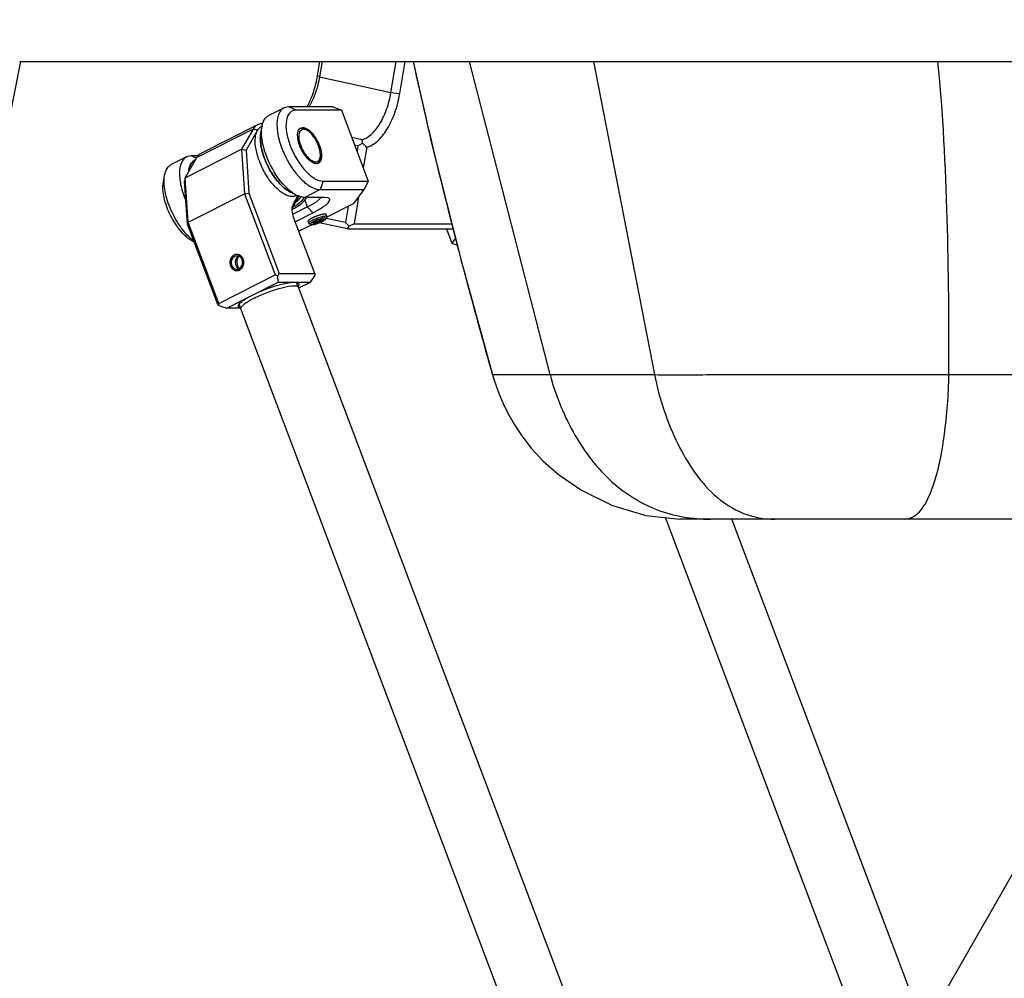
# Model space of a CAD drawing. Header units: millimetres. Extents: x -491 to 2059, y -393 to 795.
# Tile 6 of 256: x -338 to -323, y -77 to -62. Entities that reach past the tile are written whole.
import ezdxf

# ---------------------------------------------------------------- set-up
doc = ezdxf.new("R2010")
doc.units = ezdxf.units.MM
doc.header["$LTSCALE"] = 462.55
doc.layers.get('0').update_dxf_attribs({"linetype": 'CONTINUOUS'})
for name, color, linetype in [('2ND_ARM_V2_PITCH_ABL324', 7, 'CONTINUOUS'), ('_0302_DELTA_BOTTOM_COVER-3T_PBL369', 7, 'CONTINUOUS'), ('A2200202_ABL330', 7, 'CONTINUOUS'), ('A2300201_ABL322', 7, 'CONTINUOUS'), ('A2300201_ABL403', 7, 'CONTINUOUS'), ('DR1SM11A1001_ABL328', 7, 'CONTINUOUS'), ('DR1SM11P1003_PBL329', 7, 'CONTINUOUS'), ('FWSRM-D10-V4-E2-T2_5_PBL774', 7, 'CONTINUOUS'), ('M2200201_PBL331', 7, 'CONTINUOUS'), ('M2300101_PBL325', 7, 'CONTINUOUS'), ('M2300101_PBL337', 7, 'CONTINUOUS'), ('M2300201_PBL323', 7, 'CONTINUOUS'), ('M2300301_PBL385', 7, 'CONTINUOUS'), ('M2300301_PBL417', 7, 'CONTINUOUS'), ('M2300602_PBL341', 7, 'CONTINUOUS'), ('SSHH-ST-M3-5_203_PBL336', 7, 'CONTINUOUS'), ('WFM_0608_06_2_PBL326', 7, 'CONTINUOUS'), ('WFM_0608_06_2_PBL327', 7, 'CONTINUOUS'), ('왼쪽_14_VBL319', 7, 'CONTINUOUS')]:
    doc.layers.add(name, color=color, linetype=linetype)

# ---------------------------------------------------------------- blocks, each defined once
blk = doc.blocks.new('M2300201_PBL323', base_point=(1563.32, 3270.72))
at = {"layer": 'M2300201_PBL323', "color": 2}
for p, q in [((1563.84, 3284.17), (1555.11, 3279.77)), ((1564.51, 3283.97), (1563.84, 3284.17)), ((1570.06, 3272.59), (1569.94, 3272))]:
    blk.add_line(p, q, dxfattribs=at)
at = {"layer": 'M2300201_PBL323', "color": 7}
for p, q in [((1564.49, 3284.81), (1555.76, 3280.41)), ((1563.84, 3284.17), (1562.06, 3281.04)), ((1564.51, 3283.97), (1562.77, 3280.9)), ((1565.03, 3284.52), (1565.03, 3284.52)), ((1565.03, 3284.52), (1565.03, 3284.52)), ((1553.33, 3276.64), (1562.06, 3281.04)), ((1562.06, 3281.04), (1562.5, 3274.16)), ((1562.06, 3281.04), (1562.77, 3280.9)), ((1562.77, 3280.9), (1563.19, 3274.24)), ((1553.33, 3276.64), (1555.11, 3279.77)), ((1553.33, 3276.64), (1553.24, 3276.1)), ((1553.66, 3269.44), (1553.24, 3276.1)), ((1553.76, 3269.76), (1553.33, 3276.64)), ((1553.76, 3269.76), (1562.5, 3274.16)), ((1562.5, 3274.16), (1563.19, 3274.24)), ((1562.5, 3274.16), (1567.25, 3261.6)), ((1563.19, 3274.24), (1567.89, 3261.8)), ((1569.94, 3272), (1570.95, 3273.79)), ((1570.06, 3272.59), (1570.77, 3273.84)), ((1569.92, 3272.19), (1570.06, 3272.59)), ((1573.39, 3261.8), (1570.21, 3270.21)), ((1553.76, 3269.76), (1553.66, 3269.44)), ((1558.37, 3257), (1553.66, 3269.44)), ((1558.51, 3257.2), (1553.76, 3269.76)), ((1558.51, 3257.2), (1567.25, 3261.6)), ((1567.25, 3261.6), (1567.66, 3261.47)), ((1567.66, 3261.47), (1567.89, 3261.8)), ((1567.69, 3260.48), (1567.66, 3261.47)), ((1567.89, 3261.8), (1573.39, 3261.8)), ((1572.69, 3260.48), (1573.41, 3261.47)), ((1573.39, 3261.8), (1573.41, 3261.47)), ((1559.76, 3256.48), (1567.69, 3260.48)), ((1567.69, 3260.48), (1572.69, 3260.48)), ((1570.92, 3259.58), (1572.69, 3260.48)), ((1558.37, 3257), (1558.53, 3256.87)), ((1558.53, 3256.87), (1558.51, 3257.2)), ((1558.53, 3256.87), (1559.76, 3256.48)), ((1561.9, 3256.48), (1559.76, 3256.48))]:
    blk.add_line(p, q, dxfattribs=at)
for centre, radius, start, end in [((1566.13, 3283.05), 1.86, 148.9736, 150.4531), ((1565.68, 3283.44), 1.26, 116.9695, 120.9067), ((1561.92, 3263.75), 0.794, 111.5305, 126.3945), ((1570.42, 3260.25), 0.258, 44.777, 47.7376), ((1569.89, 3260.56), 1.12, 322.4558, 323.6766), ((1562.54, 3256.42), 1.1, 143.1557, 143.6841), ((1561.91, 3257.04), 0.259, 172.0187, 177.6867), ((1562.12, 3257.7), 1.21, 257.5437, 260.8456)]:
    blk.add_arc(centre, radius, start, end, dxfattribs=at)
for points, knots in [([(1564.49, 3284.81), (1564.42, 3284.78), (1564.16, 3284.62), (1563.95, 3284.37), (1563.84, 3284.17)], [0, 0, 0, 0, 0.239862, 1, 1, 1, 1]), ([(1565.32, 3284.96), (1565.24, 3284.97), (1564.96, 3284.97), (1564.67, 3284.91), (1564.49, 3284.81)], [0, 0, 0, 0, 0.264987, 1, 1, 1, 1]), ([(1565.03, 3284.52), (1564.88, 3284.43), (1564.7, 3284.26), (1564.57, 3284.07), (1564.53, 3284.01)], [0, 0, 0, 0, 0.735945, 1, 1, 1, 1]), ([(1555.11, 3279.77), (1555.15, 3279.84), (1555.31, 3280.1), (1555.56, 3280.31), (1555.76, 3280.41)], [0, 0, 0, 0, 0.266751, 1, 1, 1, 1]), ([(1570.21, 3270.21), (1570.15, 3270.36), (1569.97, 3270.92), (1569.87, 3271.5), (1569.89, 3271.92)], [0, 0, 0, 0, 0.276982, 1, 1, 1, 1]), ([(1561.32, 3264.54), (1561.03, 3264.54), (1560.41, 3264.12), (1560.39, 3263.41), (1560.51, 3263.11)], [0, 0, 0, 0, 0.473378, 1, 1, 1, 1]), ([(1561.45, 3264.39), (1561.27, 3264.26), (1561.03, 3263.82), (1561.08, 3263.33), (1561.16, 3263.11)], [0, 0, 0, 0, 0.48092, 1, 1, 1, 1]), ([(1561.63, 3262.56), (1561.86, 3262.66), (1562.24, 3263.1), (1562.23, 3263.68), (1562.13, 3263.93)], [0, 0, 0, 0, 0.482398, 1, 1, 1, 1]), ([(1562.13, 3263.93), (1562.11, 3263.99), (1562, 3264.22), (1561.81, 3264.4), (1561.64, 3264.48)], [0, 0, 0, 0, 0.262221, 1, 1, 1, 1]), ([(1560.51, 3263.11), (1560.57, 3262.94), (1560.79, 3262.62), (1561.15, 3262.49), (1561.32, 3262.49)], [0, 0, 0, 0, 0.518929, 1, 1, 1, 1]), ([(1563.73, 3258.48), (1564.86, 3259.05), (1566.59, 3259.73), (1568.78, 3260.32), (1569.77, 3260.48), (1570.19, 3260.48)], [0, 0, 0, 0, 0.559951, 0.813659, 1, 1, 1, 1]), ([(1570.61, 3260.44), (1570.62, 3260.44), (1570.64, 3260.43), (1570.67, 3260.42), (1570.68, 3260.42)], [0, 0, 0, 0, 0.511776, 1, 1, 1, 1]), ([(1570.68, 3260.42), (1570.69, 3260.42), (1570.7, 3260.41), (1570.72, 3260.4), (1570.73, 3260.4)], [0, 0, 0, 0, 0.512132, 1, 1, 1, 1]), ([(1570.73, 3260.4), (1570.82, 3260.36), (1571, 3260.19), (1570.86, 3259.98), (1570.8, 3259.89)], [0, 0, 0, 0, 0.450695, 1, 1, 1, 1]), ([(1561.71, 3257.14), (1561.92, 3257.38), (1562.59, 3257.87), (1563.29, 3258.26), (1563.73, 3258.48)], [0, 0, 0, 0, 0.403081, 1, 1, 1, 1]), ([(1561.86, 3256.51), (1561.75, 3256.54), (1561.52, 3256.61), (1561.54, 3256.86), (1561.58, 3256.94)], [0, 0, 0, 0, 0.547803, 1, 1, 1, 1]), ([(1561.67, 3256.96), (1561.66, 3256.98), (1561.65, 3257), (1561.65, 3257.03), (1561.65, 3257.05)], [0, 0, 0, 0, 0.489851, 1, 1, 1, 1]), ([(1561.66, 3257.07), (1561.67, 3257.08), (1561.68, 3257.1), (1561.7, 3257.13), (1561.71, 3257.14)], [0, 0, 0, 0, 0.488606, 1, 1, 1, 1])]:
    blk.add_open_spline(points, degree=3, knots=knots, dxfattribs=at)
for points in [[(1569.89, 3271.92), (1569.89, 3272.01), (1569.9, 3272.1), (1569.92, 3272.19)], [(1569.9, 3271.92), (1569.91, 3271.94), (1569.92, 3271.97), (1569.94, 3272)], [(1561.64, 3264.48), (1561.54, 3264.52), (1561.43, 3264.54), (1561.32, 3264.54)], [(1561.16, 3263.11), (1561.23, 3262.94), (1561.33, 3262.78), (1561.46, 3262.67)], [(1561.32, 3262.49), (1561.43, 3262.49), (1561.53, 3262.52), (1561.63, 3262.56)], [(1561.46, 3262.67), (1561.51, 3262.63), (1561.57, 3262.59), (1561.62, 3262.57)], [(1570.19, 3260.48), (1570.3, 3260.48), (1570.41, 3260.47), (1570.52, 3260.46)], [(1570.52, 3260.46), (1570.55, 3260.45), (1570.58, 3260.45), (1570.61, 3260.44)], [(1570.6, 3260.43), (1570.62, 3260.41), (1570.64, 3260.39), (1570.65, 3260.36)], [(1570.65, 3260.36), (1570.66, 3260.32), (1570.66, 3260.28), (1570.66, 3260.24)], [(1561.58, 3256.94), (1561.6, 3256.98), (1561.62, 3257.03), (1561.65, 3257.06)], [(1561.73, 3256.88), (1561.7, 3256.9), (1561.68, 3256.93), (1561.67, 3256.96)]]:
    blk.add_open_spline(points, degree=3, dxfattribs=at)
at = {"layer": 'M2300201_PBL323', "color": 134}
for points in [[(1562.31, 3264.02), (1562.3, 3264.04), (1562.29, 3264.07), (1562.26, 3264.13), (1562.24, 3264.17), (1562.23, 3264.2), (1562.22, 3264.22), (1562.21, 3264.23), (1562.2, 3264.24), (1562.19, 3264.26), (1562.17, 3264.29), (1562.14, 3264.33), (1562.11, 3264.36), (1562.09, 3264.39), (1562.08, 3264.41), (1562.07, 3264.42), (1562.06, 3264.43), (1562.05, 3264.44), (1562.02, 3264.46), (1561.99, 3264.49), (1561.96, 3264.53), (1561.93, 3264.55), (1561.92, 3264.56), (1561.91, 3264.57), (1561.9, 3264.58), (1561.88, 3264.59), (1561.85, 3264.6), (1561.81, 3264.63), (1561.77, 3264.65), (1561.74, 3264.67), (1561.73, 3264.68), (1561.72, 3264.68), (1561.7, 3264.69), (1561.69, 3264.69), (1561.66, 3264.7), (1561.61, 3264.72), (1561.57, 3264.73), (1561.54, 3264.74), (1561.53, 3264.75), (1561.51, 3264.75), (1561.5, 3264.75), (1561.48, 3264.75), (1561.45, 3264.76), (1561.41, 3264.76), (1561.36, 3264.76), (1561.33, 3264.77), (1561.32, 3264.77), (1561.3, 3264.77), (1561.29, 3264.77), (1561.27, 3264.77), (1561.24, 3264.76), (1561.2, 3264.76), (1561.15, 3264.75), (1561.12, 3264.75), (1561.11, 3264.74), (1561.09, 3264.74), (1561.08, 3264.74), (1561.06, 3264.73), (1561.03, 3264.72), (1560.99, 3264.7), (1560.95, 3264.69), (1560.92, 3264.68), (1560.9, 3264.67), (1560.89, 3264.67), (1560.88, 3264.66), (1560.86, 3264.65), (1560.83, 3264.63), (1560.8, 3264.61), (1560.76, 3264.58), (1560.73, 3264.56), (1560.71, 3264.55), (1560.7, 3264.55), (1560.69, 3264.54), (1560.68, 3264.52), (1560.66, 3264.5), (1560.62, 3264.47), (1560.59, 3264.43), (1560.57, 3264.41), (1560.55, 3264.4), (1560.54, 3264.39), (1560.53, 3264.38), (1560.52, 3264.36), (1560.5, 3264.33), (1560.48, 3264.29), (1560.45, 3264.25), (1560.43, 3264.22), (1560.42, 3264.21), (1560.41, 3264.2), (1560.41, 3264.18), (1560.4, 3264.16), (1560.38, 3264.13), (1560.36, 3264.09), (1560.34, 3264.04), (1560.33, 3264.01), (1560.32, 3263.99), (1560.31, 3263.98), (1560.31, 3263.96), (1560.3, 3263.94), (1560.3, 3263.91), (1560.28, 3263.86), (1560.27, 3263.81), (1560.26, 3263.78), (1560.26, 3263.76), (1560.25, 3263.74), (1560.25, 3263.73), (1560.25, 3263.71), (1560.25, 3263.67), (1560.25, 3263.62), (1560.24, 3263.57), (1560.24, 3263.53), (1560.24, 3263.51), (1560.24, 3263.5), (1560.24, 3263.48), (1560.24, 3263.46), (1560.25, 3263.43), (1560.25, 3263.38), (1560.26, 3263.33), (1560.26, 3263.29), (1560.26, 3263.27), (1560.26, 3263.26), (1560.27, 3263.24), (1560.27, 3263.22), (1560.28, 3263.19), (1560.3, 3263.14), (1560.31, 3263.08), (1560.32, 3263.04), (1560.33, 3263.02)], [(1560.33, 3263.02), (1560.34, 3263), (1560.35, 3262.97), (1560.38, 3262.91), (1560.4, 3262.87), (1560.42, 3262.84), (1560.43, 3262.82), (1560.43, 3262.81), (1560.44, 3262.79), (1560.45, 3262.78), (1560.47, 3262.75), (1560.5, 3262.71), (1560.53, 3262.67), (1560.55, 3262.65), (1560.56, 3262.63), (1560.57, 3262.62), (1560.58, 3262.61), (1560.59, 3262.6), (1560.62, 3262.58), (1560.65, 3262.54), (1560.69, 3262.51), (1560.71, 3262.49), (1560.72, 3262.48), (1560.73, 3262.47), (1560.75, 3262.46), (1560.76, 3262.45), (1560.79, 3262.44), (1560.83, 3262.41), (1560.87, 3262.39), (1560.9, 3262.37), (1560.91, 3262.36), (1560.93, 3262.35), (1560.94, 3262.35), (1560.96, 3262.35), (1560.98, 3262.34), (1561.03, 3262.32), (1561.07, 3262.31), (1561.1, 3262.3), (1561.12, 3262.29), (1561.13, 3262.29), (1561.14, 3262.29), (1561.16, 3262.29), (1561.19, 3262.28), (1561.23, 3262.28), (1561.28, 3262.28), (1561.31, 3262.27), (1561.33, 3262.27), (1561.34, 3262.27), (1561.35, 3262.27), (1561.37, 3262.27), (1561.4, 3262.28), (1561.44, 3262.28), (1561.49, 3262.29), (1561.52, 3262.29), (1561.54, 3262.3), (1561.55, 3262.3), (1561.56, 3262.3), (1561.58, 3262.31), (1561.61, 3262.32), (1561.65, 3262.34), (1561.69, 3262.35), (1561.72, 3262.36), (1561.74, 3262.37), (1561.75, 3262.37), (1561.77, 3262.38), (1561.78, 3262.39), (1561.81, 3262.41), (1561.85, 3262.43), (1561.88, 3262.46), (1561.91, 3262.48), (1561.93, 3262.49), (1561.94, 3262.49), (1561.95, 3262.5), (1561.96, 3262.52), (1561.99, 3262.54), (1562.02, 3262.57), (1562.05, 3262.6), (1562.08, 3262.63), (1562.09, 3262.64), (1562.1, 3262.65), (1562.11, 3262.66), (1562.12, 3262.68), (1562.14, 3262.71), (1562.16, 3262.75), (1562.19, 3262.79), (1562.21, 3262.81), (1562.22, 3262.83), (1562.23, 3262.84), (1562.24, 3262.86), (1562.24, 3262.87), (1562.26, 3262.91), (1562.28, 3262.95), (1562.3, 3263), (1562.31, 3263.03), (1562.32, 3263.05), (1562.33, 3263.06), (1562.33, 3263.08), (1562.34, 3263.1), (1562.35, 3263.13), (1562.36, 3263.18), (1562.37, 3263.23), (1562.38, 3263.26), (1562.38, 3263.28), (1562.39, 3263.3), (1562.39, 3263.31), (1562.39, 3263.33), (1562.39, 3263.37), (1562.39, 3263.42), (1562.4, 3263.47), (1562.4, 3263.51), (1562.4, 3263.53), (1562.4, 3263.54), (1562.4, 3263.56), (1562.4, 3263.58), (1562.4, 3263.61), (1562.39, 3263.66), (1562.39, 3263.71), (1562.38, 3263.75), (1562.38, 3263.77), (1562.38, 3263.78), (1562.37, 3263.8), (1562.37, 3263.82), (1562.36, 3263.85), (1562.35, 3263.9), (1562.33, 3263.96), (1562.32, 3264), (1562.31, 3264.02)]]:
    blk.add_open_spline(points, degree=3, knots=[0, 0, 0, 0, 0.015625, 0.03125, 0.046875, 0.054688, 0.058594, 0.0625, 0.066406, 0.070312, 0.078125, 0.09375, 0.109375, 0.117188, 0.121094, 0.125, 0.128906, 0.132812, 0.140625, 0.15625, 0.171875, 0.179688, 0.183594, 0.1875, 0.191406, 0.195312, 0.203125, 0.21875, 0.234375, 0.242188, 0.246094, 0.25, 0.253906, 0.257812, 0.265625, 0.28125, 0.296875, 0.304688, 0.308594, 0.3125, 0.316406, 0.320312, 0.328125, 0.34375, 0.359375, 0.367188, 0.371094, 0.375, 0.378906, 0.382812, 0.390625, 0.40625, 0.421875, 0.429688, 0.433594, 0.4375, 0.441406, 0.445312, 0.453125, 0.46875, 0.484375, 0.492188, 0.496094, 0.5, 0.503906, 0.507812, 0.515625, 0.53125, 0.546875, 0.554688, 0.558594, 0.5625, 0.566406, 0.570312, 0.578125, 0.59375, 0.609375, 0.617188, 0.621094, 0.625, 0.628906, 0.632812, 0.640625, 0.65625, 0.671875, 0.679688, 0.683594, 0.6875, 0.691406, 0.695312, 0.703125, 0.71875, 0.734375, 0.742188, 0.746094, 0.75, 0.753906, 0.757812, 0.765625, 0.78125, 0.796875, 0.804688, 0.808594, 0.8125, 0.816406, 0.820312, 0.828125, 0.84375, 0.859375, 0.867188, 0.871094, 0.875, 0.878906, 0.882812, 0.890625, 0.90625, 0.921875, 0.929688, 0.933594, 0.9375, 0.941406, 0.945312, 0.953125, 0.96875, 0.984375, 1, 1, 1, 1], dxfattribs=at)
blk = doc.blocks.new('WFM_0608_06_2_PBL326', base_point=(1567.39, 3279.17))
at = {"layer": 'WFM_0608_06_2_PBL326', "color": 7}
for p, q in [((1565.22, 3284.62), (1565.11, 3284.57)), ((1570.62, 3273.91), (1570.51, 3273.85))]:
    blk.add_line(p, q, dxfattribs=at)
blk.add_arc((1571.26, 3277.68), 3.67, 242.5044, 244.1283, dxfattribs=at)
for points, knots in [([(1569.89, 3273.71), (1569.47, 3273.71), (1568.79, 3273.96), (1567.99, 3274.52), (1567.07, 3275.35), (1566.02, 3276.69), (1565.02, 3278.54), (1564.35, 3280.47), (1564.12, 3282.03), (1564.2, 3283.11), (1564.37, 3283.76), (1564.67, 3284.26), (1564.96, 3284.49), (1565.11, 3284.57)], [0, 0, 0, 0, 0.092907, 0.151255, 0.217087, 0.36602, 0.526236, 0.681274, 0.815862, 0.87227, 0.920814, 0.962499, 1, 1, 1, 1]), ([(1565.01, 3283.51), (1565, 3283.42), (1564.95, 3283.02), (1564.95, 3282.61), (1564.97, 3282.3)], [0, 0, 0, 0, 0.231181, 1, 1, 1, 1]), ([(1564.97, 3282.3), (1565.02, 3281.65), (1565.3, 3280.29), (1566.1, 3278.35), (1567.19, 3276.55), (1568.11, 3275.51), (1568.6, 3275.09)], [0, 0, 0, 0, 0.236311, 0.499992, 0.763678, 1, 1, 1, 1]), ([(1568.6, 3275.09), (1568.68, 3275.02), (1568.98, 3274.77), (1569.31, 3274.56), (1569.56, 3274.42)], [0, 0, 0, 0, 0.268092, 1, 1, 1, 1]), ([(1570.51, 3273.85), (1570.46, 3273.83), (1570.27, 3273.74), (1570.05, 3273.71), (1569.89, 3273.71)], [0, 0, 0, 0, 0.243734, 1, 1, 1, 1])]:
    blk.add_open_spline(points, degree=3, knots=knots, dxfattribs=at)
blk = doc.blocks.new('WFM_0608_06_2_PBL327', base_point=(1554.39, 3278.51))
at = {"layer": 'WFM_0608_06_2_PBL327', "color": 7}
blk.add_line((1554.79, 3279.37), (1554.92, 3279.43), dxfattribs=at)
blk.add_open_spline([(1553.86, 3277.59), (1553.88, 3277.8), (1553.94, 3278.18), (1554.13, 3278.7), (1554.41, 3279.11), (1554.66, 3279.3), (1554.79, 3279.37)], degree=3, knots=[0, 0, 0, 0, 0.29851, 0.559319, 0.788826, 1, 1, 1, 1], dxfattribs=at)
blk = doc.blocks.new('M2300301_PBL385', base_point=(1628.29, 3093.5))
at = {"layer": 'M2300301_PBL385', "color": 7}
for p, q in [((1570.83, 3259.73), (1570.57, 3260.43)), ((1635.48, 3088.72), (1570.86, 3259.7)), ((1561.94, 3256.38), (1561.67, 3257.09)), ((1629.35, 3077.99), (1561.94, 3256.34))]:
    blk.add_line(p, q, dxfattribs=at)
for centre, radius, start, end in [((1562.43, 3263.81), 1.08, 142.7784, 145.2609), ((1570.68, 3259.64), 0.193, 20.7285, 31.1069)]:
    blk.add_arc(centre, radius, start, end, dxfattribs=at)
for points in [[(1561.54, 3264.42), (1561.19, 3263.92), (1561.28, 3263.06), (1561.66, 3262.57)], [(1570.73, 3259.83), (1570.78, 3259.81), (1570.82, 3259.78), (1570.84, 3259.74)], [(1561.93, 3256.38), (1561.93, 3256.41), (1561.93, 3256.45), (1561.94, 3256.48)]]:
    blk.add_open_spline(points, degree=3, dxfattribs=at)
for points, knots in [([(1564.02, 3258.02), (1564.66, 3258.34), (1565.99, 3258.92), (1567.91, 3259.55), (1569.38, 3259.89), (1570.28, 3259.94), (1570.62, 3259.89), (1570.73, 3259.83)], [0, 0, 0, 0, 0.306122, 0.614429, 0.860873, 0.945255, 1, 1, 1, 1]), ([(1561.94, 3256.48), (1561.97, 3256.59), (1562.17, 3256.85), (1562.84, 3257.4), (1563.51, 3257.77), (1564.02, 3258.02)], [0, 0, 0, 0, 0.137216, 0.353632, 1, 1, 1, 1]), ([(1561.94, 3256.34), (1561.94, 3256.34), (1561.94, 3256.36), (1561.93, 3256.37), (1561.93, 3256.38)], [0, 0, 0, 0, 0.497074, 1, 1, 1, 1])]:
    blk.add_open_spline(points, degree=3, knots=knots, dxfattribs=at)
blk = doc.blocks.new('A2300201_ABL322', base_point=(1631.38, 3093.43))
at = {"layer": 'M2300201_PBL323'}
blk.add_blockref('M2300201_PBL323', (1563.32, 3270.72), dxfattribs=at)
at = {"layer": 'M2300301_PBL385'}
blk.add_blockref('M2300301_PBL385', (1628.29, 3093.5), dxfattribs=at)
at = {"layer": 'WFM_0608_06_2_PBL326'}
blk.add_blockref('WFM_0608_06_2_PBL326', (1567.39, 3279.17), dxfattribs=at)
at = {"layer": 'WFM_0608_06_2_PBL327'}
blk.add_blockref('WFM_0608_06_2_PBL327', (1554.39, 3278.51), dxfattribs=at)
blk = doc.blocks.new('M2300101_PBL325', base_point=(1565.76, 3277.17))
at = {"layer": 'M2300101_PBL325', "color": 7}
for p, q in [((1568.63, 3287.46), (1566.25, 3286.26)), ((1569.35, 3287.62), (1568.63, 3287.46)), ((1576.15, 3287.62), (1569.35, 3287.62)), ((1577.49, 3287.11), (1570.49, 3287.11)), ((1576.15, 3287.62), (1577.49, 3287.11)), ((1577.49, 3287.11), (1581.65, 3276.11)), ((1565.02, 3283.56), (1565.22, 3284.62)), ((1571.2, 3284.33), (1571.52, 3284.4)), ((1553.55, 3279.86), (1551.17, 3278.66)), ((1554.27, 3280.02), (1553.55, 3279.86)), ((1555.35, 3280.02), (1554.27, 3280.02)), ((1554.71, 3279.32), (1554.71, 3279.32)), ((1554.71, 3279.32), (1554.71, 3279.32)), ((1549.94, 3275.96), (1550.14, 3277.02)), ((1574.65, 3276.11), (1581.65, 3276.11)), ((1581.65, 3276.11), (1581, 3274.79)), ((1574.2, 3274.79), (1581, 3274.79)), ((1579.41, 3272.63), (1581, 3274.79)), ((1569.65, 3274.38), (1570.62, 3273.91)), ((1574.82, 3273.59), (1571.82, 3273.59)), ((1575.47, 3273.5), (1574.82, 3273.59)), ((1569.98, 3270.99), (1572.21, 3272.11)), ((1579.41, 3272.63), (1575.24, 3270.53)), ((1570.36, 3269.83), (1573.06, 3271.19)), ((1572.95, 3269.37), (1570.92, 3268.35)), ((1554.57, 3266.78), (1554.69, 3266.72))]:
    blk.add_line(p, q, dxfattribs=at)
at = {"layer": 'M2300101_PBL325', "color": 2}
for p, q in [((1570.49, 3287.11), (1569.35, 3287.62)), ((1555.05, 3279.67), (1554.27, 3280.02)), ((1574.65, 3276.11), (1574.2, 3274.79)), ((1574.2, 3274.79), (1571.82, 3273.59)), ((1571.82, 3273.16), (1572.21, 3272.11)), ((1572.21, 3272.11), (1573.06, 3271.19))]:
    blk.add_line(p, q, dxfattribs=at)
at = {"layer": 'M2300101_PBL325', "color": 7}
for centre, radius, start, end in [((1569.35, 3283.85), 4.2, 169.4478, 170.1688), ((1571.53, 3283.71), 0.707, 130.0012, 136.8773), ((1571.5, 3283.74), 0.669, 127.5103, 129.9517), ((1571.49, 3283.75), 0.65, 116.7265, 127.5175), ((1568.25, 3279.4), 6.25, 20.7055, 21.2697), ((1555.36, 3278.24), 1.26, 116.9241, 120.8338), ((1573.63, 3279.6), 0.786, 269.9674, 274.9499), ((1573.64, 3279.53), 0.72, 274.9198, 283.2872), ((1573.79, 3279.8), 6.7, 232.7398, 232.9128), ((1569.01, 3275.51), 3.65, 320.0708, 325.8084), ((1569, 3275.52), 3.67, 325.807, 328.2667), ((1568.52, 3275.65), 4.09, 289.332, 289.858), ((1568.51, 3275.67), 4.12, 289.8591, 291.4546)]:
    blk.add_arc(centre, radius, start, end, dxfattribs=at)
for points, knots in [([(1568.63, 3287.46), (1568.26, 3287.28), (1567.81, 3286.69), (1567.57, 3285.76), (1567.47, 3284.5), (1567.74, 3282.68), (1568.78, 3279.7), (1570.47, 3277.01), (1572.59, 3275.22), (1573.71, 3274.79), (1574.2, 3274.79)], [0, 0, 0, 0, 0.078184, 0.126861, 0.183428, 0.318383, 0.473847, 0.782626, 0.90683, 1, 1, 1, 1]), ([(1570.49, 3287.11), (1570.31, 3287.11), (1569.94, 3287.04), (1569.27, 3286.56), (1568.85, 3285.33), (1568.96, 3283.57), (1569.53, 3281.53), (1570.52, 3279.5), (1571.79, 3277.76), (1573.14, 3276.54), (1574.19, 3276.11), (1574.65, 3276.11)], [0, 0, 0, 0, 0.039228, 0.077648, 0.169596, 0.295643, 0.44961, 0.614935, 0.771911, 0.903088, 1, 1, 1, 1]), ([(1565.22, 3284.62), (1565.29, 3284.98), (1565.49, 3285.63), (1565.98, 3286.13), (1566.25, 3286.26)], [0, 0, 0, 0, 0.549289, 1, 1, 1, 1]), ([(1565.18, 3282.94), (1565.16, 3283.09), (1565.12, 3283.63), (1565.14, 3284.18), (1565.21, 3284.57)], [0, 0, 0, 0, 0.271151, 1, 1, 1, 1]), ([(1573.63, 3278.81), (1573.43, 3278.81), (1572.97, 3278.97), (1572.09, 3279.68), (1571.21, 3281.03), (1570.65, 3282.64), (1570.72, 3283.88), (1571.01, 3284.19)], [0, 0, 0, 0, 0.090615, 0.209963, 0.509316, 0.803672, 1, 1, 1, 1]), ([(1572.19, 3284.18), (1572.61, 3283.93), (1573.36, 3283.14), (1573.87, 3282.2), (1574.08, 3281.67)], [0, 0, 0, 0, 0.457252, 1, 1, 1, 1]), ([(1569.13, 3274.68), (1568.47, 3275.13), (1567.24, 3276.41), (1565.88, 3278.7), (1565.04, 3281.16), (1564.89, 3282.84), (1565.02, 3283.56)], [0, 0, 0, 0, 0.236768, 0.51366, 0.782946, 1, 1, 1, 1]), ([(1569.25, 3274.86), (1568.12, 3275.89), (1566.35, 3278.47), (1565.33, 3281.42), (1565.18, 3282.94)], [0, 0, 0, 0, 0.499852, 1, 1, 1, 1]), ([(1574.1, 3281.61), (1574.25, 3281.2), (1574.45, 3280.46), (1574.44, 3279.66), (1574.32, 3279.35)], [0, 0, 0, 0, 0.56748, 1, 1, 1, 1]), ([(1553.55, 3279.86), (1553.19, 3279.68), (1552.56, 3278.87), (1552.36, 3277.23), (1552.63, 3275.22), (1553.1, 3273.81), (1553.41, 3273.08)], [0, 0, 0, 0, 0.16608, 0.386924, 0.671206, 1, 1, 1, 1]), ([(1554.71, 3279.32), (1554.59, 3279.25), (1554.1, 3278.82), (1553.92, 3278.14), (1553.87, 3277.64)], [0, 0, 0, 0, 0.214686, 1, 1, 1, 1]), ([(1574.32, 3279.35), (1574.3, 3279.29), (1574.22, 3279.11), (1574.08, 3278.95), (1573.95, 3278.89)], [0, 0, 0, 0, 0.27839, 1, 1, 1, 1]), ([(1550.14, 3277.02), (1550.21, 3277.38), (1550.41, 3278.03), (1550.9, 3278.53), (1551.17, 3278.66)], [0, 0, 0, 0, 0.549289, 1, 1, 1, 1]), ([(1554.63, 3266.88), (1553.89, 3267.45), (1552.54, 3268.95), (1551.05, 3271.57), (1550.13, 3274.33), (1549.99, 3276.21), (1550.14, 3277.02)], [0, 0, 0, 0, 0.242927, 0.519615, 0.785475, 1, 1, 1, 1]), ([(1554.57, 3266.78), (1553.85, 3267.13), (1552.49, 3268.38), (1550.97, 3270.72), (1549.99, 3273.34), (1549.8, 3275.18), (1549.94, 3275.96)], [0, 0, 0, 0, 0.223068, 0.499993, 0.776921, 1, 1, 1, 1]), ([(1570.62, 3273.91), (1570.55, 3273.94), (1570.24, 3274.1), (1569.96, 3274.29), (1569.75, 3274.45)], [0, 0, 0, 0, 0.235218, 1, 1, 1, 1]), ([(1570.01, 3271.84), (1570.18, 3271.91), (1570.86, 3272.23), (1571.45, 3272.73), (1571.82, 3273.16)], [0, 0, 0, 0, 0.245113, 1, 1, 1, 1]), ([(1571.82, 3273.59), (1571.73, 3273.59), (1571.31, 3273.62), (1570.91, 3273.77), (1570.62, 3273.91)], [0, 0, 0, 0, 0.226401, 1, 1, 1, 1]), ([(1572.21, 3272.11), (1572.7, 3272.35), (1573.35, 3272.71), (1574.04, 3273.24), (1574.27, 3273.48), (1574.34, 3273.6)], [0, 0, 0, 0, 0.620769, 0.843876, 1, 1, 1, 1]), ([(1573.06, 3271.19), (1573.52, 3271.43), (1574.16, 3271.78), (1574.9, 3272.28), (1575.3, 3272.6), (1575.56, 3272.88), (1575.71, 3273.14), (1575.67, 3273.39), (1575.54, 3273.47), (1575.47, 3273.5)], [0, 0, 0, 0, 0.412777, 0.579255, 0.714318, 0.816487, 0.887692, 0.939836, 1, 1, 1, 1])]:
    blk.add_open_spline(points, degree=3, knots=knots, dxfattribs=at)
for points in [[(1571.52, 3284.4), (1571.62, 3284.4), (1571.73, 3284.38), (1571.84, 3284.35)], [(1571.84, 3284.35), (1571.96, 3284.31), (1572.08, 3284.25), (1572.19, 3284.18)], [(1573.95, 3278.89), (1573.9, 3278.86), (1573.85, 3278.84), (1573.8, 3278.83)], [(1569.65, 3274.38), (1569.47, 3274.47), (1569.3, 3274.57), (1569.13, 3274.68)], [(1569.73, 3274.46), (1569.57, 3274.59), (1569.41, 3274.73), (1569.25, 3274.86)]]:
    blk.add_open_spline(points, degree=3, dxfattribs=at)
at = {"layer": 'M2300101_PBL325', "color": 134}
for points, knots in [([(1574.91, 3270.99), (1574.89, 3270.99), (1574.85, 3270.99), (1574.81, 3270.99), (1574.78, 3270.98), (1574.75, 3270.98), (1574.74, 3270.98), (1574.72, 3270.98), (1574.71, 3270.98), (1574.68, 3270.97), (1574.65, 3270.97), (1574.6, 3270.96), (1574.56, 3270.95), (1574.52, 3270.94), (1574.48, 3270.94), (1574.45, 3270.93), (1574.41, 3270.92), (1574.36, 3270.91), (1574.32, 3270.9), (1574.29, 3270.89), (1574.27, 3270.89), (1574.25, 3270.88), (1574.23, 3270.87), (1574.19, 3270.86), (1574.14, 3270.85), (1574.07, 3270.83), (1573.99, 3270.81), (1573.92, 3270.78), (1573.84, 3270.75), (1573.77, 3270.73), (1573.71, 3270.71), (1573.68, 3270.7), (1573.61, 3270.67), (1573.51, 3270.63), (1573.41, 3270.59), (1573.34, 3270.56), (1573.29, 3270.54), (1573.23, 3270.51), (1573.18, 3270.49), (1573.15, 3270.48), (1573.11, 3270.46), (1573.05, 3270.43), (1573, 3270.4), (1572.94, 3270.38), (1572.92, 3270.37), (1572.89, 3270.35), (1572.87, 3270.34), (1572.83, 3270.32), (1572.79, 3270.29), (1572.75, 3270.27), (1572.72, 3270.26), (1572.7, 3270.25), (1572.69, 3270.24), (1572.68, 3270.23), (1572.66, 3270.22), (1572.63, 3270.2), (1572.59, 3270.17), (1572.56, 3270.15), (1572.54, 3270.14), (1572.53, 3270.13), (1572.51, 3270.12), (1572.51, 3270.11), (1572.49, 3270.1), (1572.47, 3270.08), (1572.45, 3270.06), (1572.43, 3270.05), (1572.41, 3270.03), (1572.4, 3270.03), (1572.4, 3270.02), (1572.39, 3270.02), (1572.39, 3270.02), (1572.39, 3270.01), (1572.38, 3270), (1572.37, 3269.99), (1572.36, 3269.97), (1572.34, 3269.95), (1572.34, 3269.94), (1572.33, 3269.94), (1572.33, 3269.93), (1572.33, 3269.93), (1572.33, 3269.92), (1572.32, 3269.9), (1572.32, 3269.89), (1572.32, 3269.87), (1572.32, 3269.86)], [0, 0, 0, 0, 0.03125, 0.046875, 0.0625, 0.070312, 0.078125, 0.082031, 0.085938, 0.09375, 0.109375, 0.125, 0.140625, 0.15625, 0.164062, 0.171875, 0.1875, 0.203125, 0.21875, 0.226562, 0.230469, 0.234375, 0.242188, 0.25, 0.265625, 0.28125, 0.3125, 0.328125, 0.34375, 0.375, 0.382812, 0.390625, 0.40625, 0.4375, 0.46875, 0.484375, 0.5, 0.515625, 0.53125, 0.539062, 0.546875, 0.5625, 0.59375, 0.601562, 0.609375, 0.617188, 0.625, 0.640625, 0.65625, 0.671875, 0.679688, 0.6875, 0.691406, 0.695312, 0.703125, 0.71875, 0.734375, 0.75, 0.757812, 0.765625, 0.769531, 0.773438, 0.78125, 0.796875, 0.8125, 0.828125, 0.835938, 0.839844, 0.84375, 0.845703, 0.847656, 0.851562, 0.859375, 0.875, 0.890625, 0.90625, 0.914062, 0.917969, 0.921875, 0.929688, 0.9375, 0.953125, 0.96875, 1, 1, 1, 1]), ([(1575.13, 3270.92), (1575.12, 3270.93), (1575.12, 3270.94), (1575.11, 3270.94), (1575.11, 3270.95), (1575.1, 3270.95), (1575.1, 3270.96), (1575.09, 3270.96), (1575.08, 3270.97), (1575.07, 3270.97), (1575.07, 3270.97), (1575.06, 3270.98), (1575.05, 3270.98), (1575.04, 3270.98), (1575.03, 3270.98), (1575.02, 3270.98), (1575.01, 3270.99), (1575, 3270.99), (1574.98, 3270.99), (1574.97, 3270.99), (1574.95, 3270.99), (1574.93, 3270.99), (1574.91, 3270.99)], [0, 0, 0, 0, 0.125, 0.15625, 0.1875, 0.25, 0.3125, 0.34375, 0.375, 0.4375, 0.46875, 0.5, 0.53125, 0.5625, 0.625, 0.65625, 0.6875, 0.75, 0.8125, 0.84375, 0.875, 1, 1, 1, 1])]:
    blk.add_open_spline(points, degree=3, knots=knots, dxfattribs=at)
blk = doc.blocks.new('SSHH-ST-M3-5_203_PBL336', base_point=(1573.79, 3270.15))
at = {"layer": 'SSHH-ST-M3-5_203_PBL336', "color": 7}
for p, q in [((1573.94, 3269.72), (1573.82, 3270.04)), ((1574.63, 3270.06), (1574.57, 3270.23)), ((1575.12, 3270.29), (1575.24, 3270.53)), ((1575.13, 3270.92), (1575.25, 3270.6)), ((1572.32, 3269.86), (1572.44, 3269.54)), ((1572.74, 3269.39), (1572.49, 3269.5))]:
    blk.add_line(p, q, dxfattribs=at)
for centre, radius, start, end in [((1573.21, 3269), 0.985, 130.4046, 131.4456), ((1573.61, 3269.19), 0.671, 128.3412, 130.4074)]:
    blk.add_arc(centre, radius, start, end, dxfattribs=at)
for points, knots in [([(1573.09, 3270.07), (1572.99, 3270.02), (1572.81, 3269.92), (1572.64, 3269.8), (1572.57, 3269.75)], [0, 0, 0, 0, 0.565231, 1, 1, 1, 1]), ([(1575.25, 3270.6), (1575.24, 3270.63), (1575.18, 3270.66), (1575.1, 3270.67), (1574.96, 3270.67), (1574.75, 3270.65), (1574.46, 3270.59), (1574.13, 3270.49), (1573.77, 3270.37), (1573.43, 3270.23), (1573.2, 3270.13), (1573.09, 3270.07)], [0, 0, 0, 0, 0.039949, 0.071183, 0.111083, 0.216043, 0.350205, 0.505684, 0.672841, 0.841148, 1, 1, 1, 1]), ([(1575.12, 3270.29), (1575.13, 3270.3), (1575.14, 3270.33), (1575.12, 3270.37), (1575.08, 3270.4), (1574.98, 3270.41), (1574.8, 3270.4), (1574.55, 3270.36), (1574.25, 3270.28), (1573.91, 3270.17), (1573.58, 3270.04), (1573.37, 3269.94), (1573.26, 3269.89)], [0, 0, 0, 0, 0.021636, 0.039714, 0.062006, 0.093069, 0.185321, 0.315185, 0.474016, 0.650063, 0.829959, 1, 1, 1, 1]), ([(1573.48, 3269.89), (1573.51, 3269.9), (1573.64, 3269.97), (1573.78, 3270.02), (1573.88, 3270.06)], [0, 0, 0, 0, 0.237167, 1, 1, 1, 1]), ([(1573.88, 3270.06), (1574.02, 3270.11), (1574.21, 3270.17), (1574.45, 3270.22), (1574.56, 3270.24), (1574.6, 3270.24)], [0, 0, 0, 0, 0.578669, 0.816641, 1, 1, 1, 1]), ([(1574.25, 3270), (1574.22, 3269.98), (1574.1, 3269.91), (1574.01, 3269.8), (1573.94, 3269.72)], [0, 0, 0, 0, 0.244215, 1, 1, 1, 1]), ([(1574.63, 3270.06), (1574.57, 3270.07), (1574.43, 3270.06), (1574.31, 3270.03), (1574.25, 3270)], [0, 0, 0, 0, 0.497563, 1, 1, 1, 1]), ([(1574.63, 3270.06), (1574.59, 3270.03), (1574.5, 3269.97), (1574.4, 3269.92), (1574.35, 3269.89)], [0, 0, 0, 0, 0.443391, 1, 1, 1, 1]), ([(1574.56, 3269.89), (1574.63, 3269.92), (1574.76, 3269.99), (1574.93, 3270.1), (1575.05, 3270.19), (1575.11, 3270.26), (1575.12, 3270.29)], [0, 0, 0, 0, 0.342576, 0.629929, 0.850719, 1, 1, 1, 1]), ([(1574.58, 3270.24), (1574.58, 3270.23), (1574.6, 3270.17), (1574.62, 3270.11), (1574.63, 3270.06)], [0, 0, 0, 0, 0.184673, 1, 1, 1, 1]), ([(1574.6, 3270.24), (1574.61, 3270.24), (1574.64, 3270.23), (1574.67, 3270.23), (1574.69, 3270.22)], [0, 0, 0, 0, 0.304047, 1, 1, 1, 1]), ([(1574.69, 3270.22), (1574.71, 3270.22), (1574.73, 3270.2), (1574.72, 3270.16), (1574.71, 3270.14), (1574.68, 3270.1), (1574.65, 3270.08), (1574.63, 3270.06)], [0, 0, 0, 0, 0.180478, 0.351742, 0.469746, 0.616322, 1, 1, 1, 1]), ([(1575.24, 3270.53), (1575.24, 3270.54), (1575.25, 3270.56), (1575.25, 3270.59), (1575.25, 3270.6)], [0, 0, 0, 0, 0.293319, 1, 1, 1, 1]), ([(1572.55, 3269.73), (1572.53, 3269.72), (1572.5, 3269.68), (1572.45, 3269.62), (1572.43, 3269.57), (1572.44, 3269.54)], [0, 0, 0, 0, 0.355026, 0.634347, 1, 1, 1, 1]), ([(1572.44, 3269.54), (1572.44, 3269.54), (1572.45, 3269.52), (1572.48, 3269.5), (1572.49, 3269.5)], [0, 0, 0, 0, 0.221672, 1, 1, 1, 1]), ([(1573.26, 3269.89), (1573.21, 3269.86), (1573.11, 3269.81), (1572.98, 3269.73), (1572.86, 3269.65), (1572.78, 3269.58), (1572.72, 3269.52), (1572.69, 3269.47), (1572.69, 3269.44), (1572.71, 3269.41), (1572.73, 3269.4), (1572.74, 3269.39)], [0, 0, 0, 0, 0.218026, 0.4124, 0.578712, 0.713659, 0.81569, 0.886826, 0.914234, 0.939905, 1, 1, 1, 1]), ([(1572.74, 3269.39), (1572.78, 3269.38), (1572.87, 3269.37), (1573.03, 3269.38), (1573.24, 3269.41), (1573.59, 3269.5), (1574.03, 3269.65), (1574.39, 3269.8), (1574.56, 3269.89)], [0, 0, 0, 0, 0.057861, 0.144544, 0.257674, 0.392165, 0.697708, 1, 1, 1, 1]), ([(1573.23, 3269.54), (1573.2, 3269.54), (1573.17, 3269.55), (1573.12, 3269.56), (1573.1, 3269.59), (1573.1, 3269.61), (1573.11, 3269.62)], [0, 0, 0, 0, 0.369269, 0.624435, 0.801718, 1, 1, 1, 1]), ([(1573.11, 3269.62), (1573.11, 3269.63), (1573.13, 3269.66), (1573.15, 3269.68), (1573.18, 3269.7)], [0, 0, 0, 0, 0.194927, 1, 1, 1, 1]), ([(1573.23, 3269.54), (1573.22, 3269.56), (1573.2, 3269.61), (1573.19, 3269.66), (1573.18, 3269.7)], [0, 0, 0, 0, 0.294907, 1, 1, 1, 1]), ([(1573.19, 3269.72), (1573.23, 3269.75), (1573.33, 3269.81), (1573.42, 3269.86), (1573.48, 3269.89)], [0, 0, 0, 0, 0.443391, 1, 1, 1, 1]), ([(1573.94, 3269.72), (1573.82, 3269.75), (1573.61, 3269.78), (1573.37, 3269.67), (1573.27, 3269.59), (1573.23, 3269.54)], [0, 0, 0, 0, 0.51507, 0.758673, 1, 1, 1, 1]), ([(1573.94, 3269.72), (1573.81, 3269.67), (1573.62, 3269.6), (1573.38, 3269.55), (1573.27, 3269.54), (1573.23, 3269.54)], [0, 0, 0, 0, 0.578669, 0.816641, 1, 1, 1, 1]), ([(1574.35, 3269.89), (1574.32, 3269.87), (1574.18, 3269.81), (1574.05, 3269.75), (1573.94, 3269.72)], [0, 0, 0, 0, 0.237167, 1, 1, 1, 1])]:
    blk.add_open_spline(points, degree=3, knots=knots, dxfattribs=at)
blk = doc.blocks.new('M2300101_PBL337', base_point=(1594.59, 3267.46))
at = {"layer": 'M2300101_PBL337', "color": 7}
for p, q in [((1593.77, 3268.72), (1594.6, 3266.51)), ((1595.15, 3267.26), (1594.6, 3266.51)), ((1594.6, 3266.51), (1595.42, 3266.2))]:
    blk.add_line(p, q, dxfattribs=at)
blk = doc.blocks.new('M2300602_PBL341', base_point=(1572.57, 3281.56))
at = {"layer": 'M2300602_PBL341', "color": 7}
for p, q in [((1572.09, 3284.01), (1571.8, 3284.15)), ((1574.21, 3279.8), (1574.15, 3279.48))]:
    blk.add_line(p, q, dxfattribs=at)
for centre, radius, start, end in [((1571.58, 3283.07), 1.06, 73.8857, 78.1924), ((1573.28, 3279.88), 0.921, 330.5127, 334.6506)]:
    blk.add_arc(centre, radius, start, end, dxfattribs=at)
for points, knots in [([(1571.8, 3284.11), (1571.62, 3284.15), (1571.17, 3284.09), (1570.87, 3283.41), (1570.9, 3282.57), (1571.07, 3281.94), (1571.2, 3281.61)], [0, 0, 0, 0, 0.178301, 0.374551, 0.651872, 1, 1, 1, 1]), ([(1571.8, 3284.15), (1571.75, 3284.17), (1571.55, 3284.26), (1571.34, 3284.3), (1571.18, 3284.28)], [0, 0, 0, 0, 0.281857, 1, 1, 1, 1]), ([(1573.95, 3281.61), (1573.75, 3282.14), (1573.25, 3283.04), (1572.51, 3283.8), (1572.09, 3284.01)], [0, 0, 0, 0, 0.550978, 1, 1, 1, 1]), ([(1571.2, 3281.61), (1571.37, 3281.17), (1571.78, 3280.37), (1572.48, 3279.55), (1573.1, 3279.17), (1573.5, 3279.06), (1573.87, 3279.14), (1574.03, 3279.33), (1574.09, 3279.43)], [0, 0, 0, 0, 0.334686, 0.629995, 0.746531, 0.840055, 0.918755, 1, 1, 1, 1]), ([(1574.21, 3279.8), (1574.24, 3279.92), (1574.28, 3280.54), (1574.12, 3281.15), (1573.95, 3281.61)], [0, 0, 0, 0, 0.209607, 1, 1, 1, 1]), ([(1573.9, 3278.92), (1573.93, 3278.95), (1574.06, 3279.12), (1574.12, 3279.32), (1574.15, 3279.48)], [0, 0, 0, 0, 0.224013, 1, 1, 1, 1])]:
    blk.add_open_spline(points, degree=3, knots=knots, dxfattribs=at)
for points in [[(1571.18, 3284.28), (1571.15, 3284.27), (1571.11, 3284.27), (1571.07, 3284.26)], [(1572.09, 3284.01), (1572.02, 3284.04), (1571.95, 3284.07), (1571.87, 3284.09)], [(1574.12, 3279.49), (1574.16, 3279.58), (1574.19, 3279.69), (1574.21, 3279.8)], [(1573.81, 3278.83), (1573.84, 3278.85), (1573.87, 3278.88), (1573.9, 3278.92)]]:
    blk.add_open_spline(points, degree=3, dxfattribs=at)
blk = doc.blocks.new('FWSRM-D10-V4-E2-T2_5_PBL774', base_point=(1570.84, 3272.78))
at = {"layer": 'FWSRM-D10-V4-E2-T2_5_PBL774', "color": 7}
for centre, radius, start, end in [((1569.37, 3275.58), 3.77, 277.8487, 278.1222), ((1569.37, 3275.59), 3.78, 278.1225, 279.1401), ((1569.37, 3275.6), 3.79, 279.1401, 279.9847), ((1568.4, 3275.82), 4.02, 293.9903, 296.7481)]:
    blk.add_arc(centre, radius, start, end, dxfattribs=at)
for points, knots in [([(1570.2, 3272.23), (1570.51, 3272.38), (1571.1, 3272.78), (1571.58, 3273.31), (1571.79, 3273.6)], [0, 0, 0, 0, 0.491853, 1, 1, 1, 1]), ([(1570.43, 3272.86), (1570.51, 3272.92), (1570.83, 3273.17), (1571.11, 3273.47), (1571.3, 3273.71)], [0, 0, 0, 0, 0.246535, 1, 1, 1, 1])]:
    blk.add_open_spline(points, degree=3, knots=knots, dxfattribs=at)
blk = doc.blocks.new('2ND_ARM_V2_PITCH_ABL324', base_point=(1572.64, 3276.91))
at = {"layer": 'FWSRM-D10-V4-E2-T2_5_PBL774'}
blk.add_blockref('FWSRM-D10-V4-E2-T2_5_PBL774', (1570.84, 3272.78), dxfattribs=at)
at = {"layer": 'M2300101_PBL325'}
blk.add_blockref('M2300101_PBL325', (1565.76, 3277.17), dxfattribs=at)
at = {"layer": 'M2300101_PBL337'}
blk.add_blockref('M2300101_PBL337', (1594.59, 3267.46), dxfattribs=at)
at = {"layer": 'M2300602_PBL341'}
blk.add_blockref('M2300602_PBL341', (1572.57, 3281.56), dxfattribs=at)
at = {"layer": 'SSHH-ST-M3-5_203_PBL336'}
blk.add_blockref('SSHH-ST-M3-5_203_PBL336', (1573.79, 3270.15), dxfattribs=at)
blk = doc.blocks.new('DR1SM11P1003_PBL329', base_point=(1776.57, 2961.64))
at = {"layer": 'DR1SM11P1003_PBL329', "color": 7}
for p, q in [((1756.84, 3301.09), (1393.02, 2664.4)), ((1406.38, 2687.78), (1527.91, 3294.61)), ((1527.72, 3294.61), (1753.14, 3294.61))]:
    blk.add_line(p, q, dxfattribs=at)
blk = doc.blocks.new('DR1SM11A1001_ABL328', base_point=(1776.57, 2966.64))
at = {"layer": 'DR1SM11P1003_PBL329'}
blk.add_blockref('DR1SM11P1003_PBL329', (1776.57, 2961.64), dxfattribs=at)
blk = doc.blocks.new('M2200201_PBL331', base_point=(1583.48, 3281.67))
at = {"layer": 'M2200201_PBL331', "color": 7}
for p, q in [((1574.12, 3294.61), (1573.76, 3292.45)), ((1574.5, 3294.61), (1574.11, 3292.27)), ((1585.17, 3289.84), (1585.96, 3294.61)), ((1586.52, 3289.65), (1587.34, 3294.61)), ((1580.66, 3282.52), (1579.1, 3282.87)), ((1580.06, 3281.55), (1579.55, 3281.66)), ((1580.06, 3281.55), (1579.92, 3280.7)), ((1580.06, 3281.55), (1580.75, 3281.96)), ((1581.41, 3281.36), (1580.88, 3278.15)), ((1580.13, 3273.62), (1579.46, 3269.51)), ((1578.52, 3272.18), (1578.11, 3269.7)), ((1578.11, 3269.7), (1575.15, 3270.35)), ((1578.45, 3268.72), (1574.08, 3269.68)), ((1578.7, 3269.12), (1578.11, 3269.7)), ((1578.45, 3268.72), (1578.7, 3269.12)), ((1578.45, 3268.72), (1594.78, 3268.72)), ((1579.46, 3269.51), (1578.7, 3269.12)), ((1579.46, 3269.51), (1594.58, 3269.51))]:
    blk.add_line(p, q, dxfattribs=at)
at = {"layer": 'M2200201_PBL331', "color": 2}
for p, q in [((1574.11, 3292.27), (1573.76, 3292.45)), ((1574.11, 3292.27), (1585.17, 3289.84)), ((1585.17, 3289.84), (1586.52, 3289.65))]:
    blk.add_line(p, q, dxfattribs=at)
at = {"layer": 'M2200201_PBL331', "color": 7}
for centre, radius, start, end in [((1594.24, 3284.31), 13.7, 187.4896, 189.8732), ((1601.6, 3304.38), 30.61, 227.0716, 228.7442)]:
    blk.add_arc(centre, radius, start, end, dxfattribs=at)
for points, knots in [([(1573.76, 3292.45), (1573.69, 3292.02), (1573.35, 3290.36), (1572.77, 3288.74), (1572.18, 3287.62)], [0, 0, 0, 0, 0.256961, 1, 1, 1, 1]), ([(1574.11, 3292.27), (1574.04, 3291.85), (1573.7, 3290.23), (1573.11, 3288.66), (1572.5, 3287.6)], [0, 0, 0, 0, 0.259248, 1, 1, 1, 1]), ([(1580.66, 3282.52), (1581.19, 3282.64), (1582.29, 3283.34), (1583.56, 3285.02), (1584.59, 3287.26), (1585.03, 3288.95), (1585.17, 3289.84)], [0, 0, 0, 0, 0.181421, 0.417346, 0.698314, 1, 1, 1, 1]), ([(1581.41, 3281.36), (1582.01, 3281.5), (1583.26, 3282.29), (1584.7, 3284.19), (1585.87, 3286.72), (1586.36, 3288.65), (1586.52, 3289.65)], [0, 0, 0, 0, 0.181422, 0.417346, 0.698315, 1, 1, 1, 1])]:
    blk.add_open_spline(points, degree=3, knots=knots, dxfattribs=at)
blk = doc.blocks.new('A2200202_ABL330', base_point=(1583.48, 3281.67))
at = {"layer": 'M2200201_PBL331'}
blk.add_blockref('M2200201_PBL331', (1583.48, 3281.67), dxfattribs=at)
blk = doc.blocks.new('_0302_DELTA_BOTTOM_COVER-3T_PBL369', base_point=(1682.59, 3282.81))
at = {"layer": '_0302_DELTA_BOTTOM_COVER-3T_PBL369', "color": 2}
for p, q in [((1609.8, 3246.17), (1597.33, 3294.61)), ((1616.52, 3294.61), (1625.95, 3246.17)), ((1600.88, 3246.17), (1600.9, 3246.17)), ((1600.9, 3246.17), (1625.95, 3246.17)), ((1671.5, 3246.17), (1718.31, 3246.17))]:
    blk.add_line(p, q, dxfattribs=at)
at = {"layer": '_0302_DELTA_BOTTOM_COVER-3T_PBL369', "color": 7}
blk.add_line((1712.68, 3223.81), (1629.89, 3223.81), dxfattribs=at)
for points in [[(1588.6, 3294.61), (1591.37, 3282.17), (1596.08, 3263.61), (1600.88, 3246.17)], [(1600.88, 3246.17), (1601.04, 3245.62), (1601.44, 3244.42), (1601.91, 3243.17), (1602.5, 3241.79), (1603.26, 3240.22), (1604.23, 3238.51), (1605.41, 3236.71), (1606.88, 3234.81), (1608.68, 3232.85), (1611.09, 3230.72), (1614.63, 3228.31), (1619.46, 3225.92), (1624.62, 3224.37), (1629.89, 3223.81)]]:
    blk.add_lwpolyline(points, dxfattribs=at)
at = {"layer": '_0302_DELTA_BOTTOM_COVER-3T_PBL369', "color": 2}
for points, knots in [([(1600.9, 3246.17), (1599.66, 3250.56), (1595.24, 3266.61), (1591.21, 3282.78), (1588.66, 3294.61)], [0, 0, 0, 0, 0.273771, 1, 1, 1, 1]), ([(1671.5, 3246.17), (1671.54, 3254.21), (1671.41, 3270.37), (1670.61, 3286.53), (1669.81, 3294.61)], [0, 0, 0, 0, 0.497754, 1, 1, 1, 1]), ([(1609.8, 3246.17), (1610.59, 3243.1), (1612.96, 3237.25), (1618.41, 3229.73), (1625.97, 3224.77), (1631.79, 3223.81), (1634.61, 3223.81)], [0, 0, 0, 0, 0.265149, 0.521018, 0.764323, 1, 1, 1, 1]), ([(1625.95, 3246.17), (1629.03, 3246.13), (1636.3, 3246.2), (1651.49, 3246.16), (1663.6, 3246.17), (1671.5, 3246.17)], [0, 0, 0, 0, 0.202328, 0.479368, 1, 1, 1, 1]), ([(1625.95, 3246.17), (1626.68, 3242.47), (1628.9, 3235.78), (1632.81, 3229.75), (1635.2, 3227.58)], [0, 0, 0, 0, 0.539193, 1, 1, 1, 1]), ([(1664.59, 3223.81), (1667.08, 3223.81), (1669.76, 3230.07), (1670.95, 3237.33), (1671.49, 3243.08), (1671.5, 3246.17)], [0, 0, 0, 0, 0.30899, 0.617106, 1, 1, 1, 1]), ([(1635.2, 3227.58), (1636.52, 3226.38), (1639.46, 3224.44), (1642.93, 3223.81), (1644.57, 3223.81)], [0, 0, 0, 0, 0.522756, 1, 1, 1, 1])]:
    blk.add_open_spline(points, degree=3, knots=knots, dxfattribs=at)
blk = doc.blocks.new('M2300301_PBL417', base_point=(1688.2, 3073.13))
at = {"layer": 'M2300301_PBL417', "color": 7}
for p, q in [((1661.55, 3134.34), (1627.65, 3224.05)), ((1667.69, 3145.07), (1637.92, 3223.81))]:
    blk.add_line(p, q, dxfattribs=at)
blk = doc.blocks.new('A2300201_ABL403', base_point=(1691.81, 3072.17))
at = {"layer": 'M2300301_PBL417'}
blk.add_blockref('M2300301_PBL417', (1688.2, 3073.13), dxfattribs=at)
blk = doc.blocks.new('왼쪽_14_VBL319', base_point=(1776.57, 3006.64))
at = {"layer": '2ND_ARM_V2_PITCH_ABL324'}
blk.add_blockref('2ND_ARM_V2_PITCH_ABL324', (1572.64, 3276.91), dxfattribs=at)
at = {"layer": '_0302_DELTA_BOTTOM_COVER-3T_PBL369'}
blk.add_blockref('_0302_DELTA_BOTTOM_COVER-3T_PBL369', (1682.59, 3282.81), dxfattribs=at)
at = {"layer": 'A2200202_ABL330'}
blk.add_blockref('A2200202_ABL330', (1583.48, 3281.67), dxfattribs=at)
at = {"layer": 'A2300201_ABL322'}
blk.add_blockref('A2300201_ABL322', (1631.38, 3093.43), dxfattribs=at)
at = {"layer": 'A2300201_ABL403'}
blk.add_blockref('A2300201_ABL403', (1691.81, 3072.17), dxfattribs=at)
at = {"layer": 'DR1SM11A1001_ABL328'}
blk.add_blockref('DR1SM11A1001_ABL328', (1776.57, 2966.64), dxfattribs=at)
blk = doc.blocks.new('W1')
at = {"layer": '왼쪽_14_VBL319'}
blk.add_blockref('왼쪽_14_VBL319', (1776.5735, 3006.6379), dxfattribs=at)

msp = doc.modelspace()

# ---------------------------------------------------------------- block references
at = {"xscale": 0.1, "yscale": 0.1, "zscale": 0.1}
msp.add_blockref('W1', (-490.832, -392.534), dxfattribs=at)

doc.saveas('drawing.dxf')
